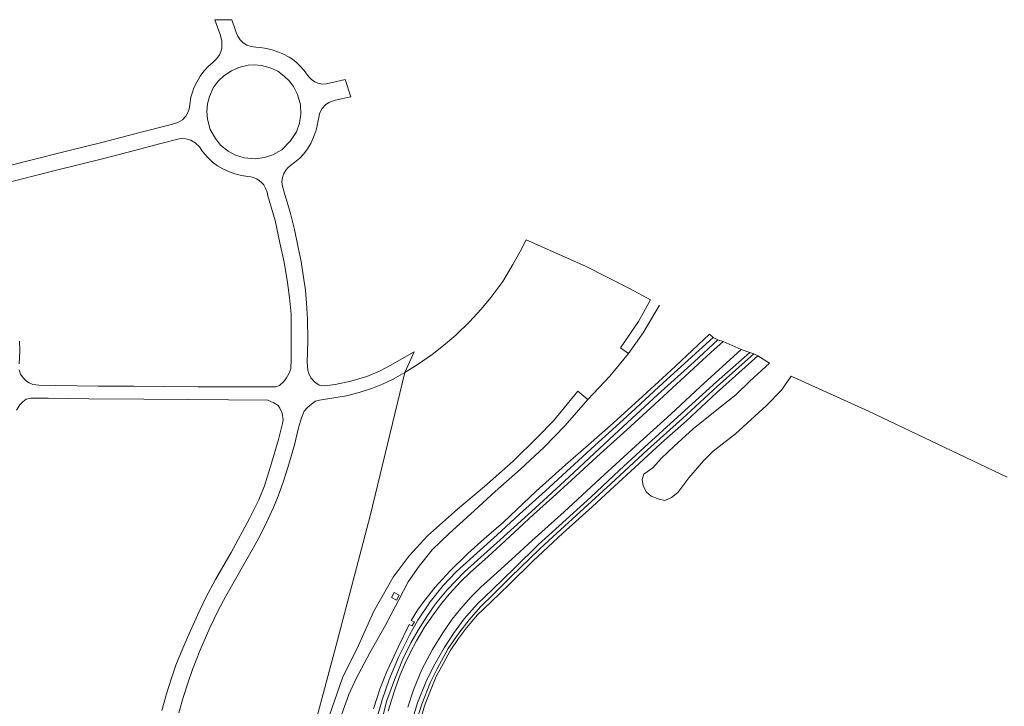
# Model space of a CAD drawing. Header units: metres. Extents: x 185049 to 189876, y 349292 to 352302.
# Tile 240 of 256: x 187665 to 187938, y 351886 to 352077. Entities that reach past the tile are written whole.
import ezdxf

# ---------------------------------------------------------------- set-up
doc = ezdxf.new("R2010")
doc.units = ezdxf.units.M
for name, color, linetype, lineweight in [('B-WE-GR-GRAS-GV', 60, 'Continuous', 13), ('B-WE-GW-TALUD_KRUIN-G', 90, 'Continuous', 18), ('B-WE-OG-TERREIN_GROEN-GV', 7, 'Continuous', 18), ('B-WE-OG-WATER_GREPPEL-G', 160, 'Continuous', 18), ('B-WE-OG-WATER_SLOOT-G', 120, 'Continuous', 18), ('B-WE-VH-VERHARDING_ASFALT-GV', 252, 'Continuous', 18)]:
    doc.layers.add(name, color=color, linetype=linetype, lineweight=lineweight)

msp = doc.modelspace()

# ---------------------------------------------------------------- linework, layer by layer
at = {"layer": 'B-WE-GR-GRAS-GV'}
for points in [[(187744.385, 351871.358, 24.828), (187752.73, 351902.872, 24.828), (187762.322, 351939.091, 24.872), (187771.952, 351978.915, 25.004), (187775.568, 351981.194, 25.035), (187779.52, 351983.888, 25.019), (187782.667, 351986.356, 25.015), (187786.021, 351989.261, 25.015), (187789.823, 351992.966, 25.007), (187793.081, 351996.499, 25.011), (187795.743, 351999.681, 24.976), (187799.073, 352004.17, 24.984), (187801.89, 352008.811, 25.003), (187803.875, 352012.439, 25.011), (187805.563, 352015.737, 24.999), (187822.044, 352008.376, 24.773), (187834.229, 352002.166, 24.738), (187840.066, 351999.04, 24.743), (187836.719, 351993.043, 24.755), (187831.723, 351985.693, 24.755), (187833.949, 351984.188, 24.669), (187828.746, 351977.833, 24.523), (187822.69, 351971.388, 24.578), (187819.869, 351973.722, 24.732), (187813.201, 351965.511, 24.751), (187808.734, 351960.901, 24.755), (187801.997, 351954.29, 24.763), (187794.038, 351947.229, 24.783), (187786.538, 351940.949, 24.799), (187778.2, 351933.523, 24.795), (187773.121, 351927.97, 24.763), (187768.646, 351922.044, 24.775), (187763.184, 351912.451, 24.791), (187759.046, 351903.116, 24.913), (187754.62, 351894.142, 24.834), (187750.881, 351883.524, 24.881)], [(187763.179, 351885.51, 22.991), (187764.973, 351891.005, 22.979), (187766.912, 351895.907, 22.979), (187768.354, 351899.021, 22.971), (187770.017, 351902.638, 22.979), (187773.146, 351908.943, 23.03), (187773.986, 351908.533, 22.495), (187774.566, 351909.678, 22.589), (187773.709, 351910.096, 23.03), (187775.468, 351912.904, 23.022), (187777.181, 351915.328, 22.995), (187780.34, 351919.345, 23.05), (187784.394, 351923.778, 23.046), (187789.435, 351928.652, 23.026), (187793.932, 351932.754, 22.991), (187799.294, 351937.383, 23.05), (187808.365, 351945.951, 23.16), (187816.517, 351953.228, 23.145), (187822.906, 351958.836, 23.046), (187829.694, 351964.835, 22.991), (187837.945, 351972.269, 22.987), (187843.383, 351977.314, 22.86), (187846.981, 351980.652, 22.983), (187856.434, 351989.506, 22.999), (187857.467, 351988.636, 22.349), (187843.562, 351975.977, 22.455), (187833.516, 351966.681, 22.408), (187824.651, 351958.615, 22.404), (187817.852, 351952.385, 22.392), (187810.935, 351946.056, 22.385), (187803.763, 351939.519, 22.388), (187797.5, 351933.793, 22.377), (187790.949, 351927.905, 22.4), (187786.139, 351923.57, 22.396), (187782.518, 351919.785, 22.396), (187778.91, 351915.266, 22.416), (187775.495, 351910.182, 22.416), (187773.308, 351906.175, 22.416), (187770.238, 351900.024, 22.416), (187767.556, 351893.701, 22.467), (187765.585, 351888.079, 22.467), (187763.606, 351880.913, 22.471)], [(187763.606, 351880.913, 22.471), (187765.585, 351888.079, 22.467), (187767.556, 351893.701, 22.467), (187770.238, 351900.024, 22.416), (187773.308, 351906.175, 22.416), (187775.495, 351910.182, 22.416), (187778.91, 351915.266, 22.416), (187782.518, 351919.785, 22.396), (187786.139, 351923.57, 22.396), (187790.949, 351927.905, 22.4), (187797.5, 351933.793, 22.377), (187803.763, 351939.519, 22.388), (187810.935, 351946.056, 22.385), (187817.852, 351952.385, 22.392), (187824.651, 351958.615, 22.404), (187833.516, 351966.681, 22.408), (187843.562, 351975.977, 22.455), (187857.467, 351988.636, 22.349), (187858.771, 351987.934, 23.026), (187852.215, 351981.8, 23.019), (187842.086, 351972.804, 22.987), (187830.023, 351961.563, 23.011), (187816.25, 351948.699, 23.003), (187808.046, 351941.239, 23.019), (187798.399, 351932.44, 23.003), (187788.48, 351923.559, 22.999), (187783.646, 351918.586, 22.983), (187780.385, 351914.657, 22.987), (187777.979, 351911.208, 22.979), (187775.615, 351907.387, 22.995), (187773.574, 351903.878, 23.007), (187771.277, 351899.166, 23.015), (187768.999, 351893.623, 23.003), (187766.947, 351887.842, 23.05), (187765.624, 351882.75, 23.034)], [(187765.624, 351882.75, 23.034), (187766.947, 351887.842, 23.05), (187768.999, 351893.623, 23.003), (187771.277, 351899.166, 23.015), (187773.574, 351903.878, 23.007), (187775.615, 351907.387, 22.995), (187777.979, 351911.208, 22.979), (187780.385, 351914.657, 22.987), (187783.646, 351918.586, 22.983), (187788.48, 351923.559, 22.999), (187798.399, 351932.44, 23.003), (187808.046, 351941.239, 23.019), (187816.25, 351948.699, 23.003), (187830.023, 351961.563, 23.011), (187842.086, 351972.804, 22.987), (187852.215, 351981.8, 23.019), (187858.771, 351987.934, 23.026), (187860.248, 351987.52, 22.999), (187856.832, 351984.424, 22.975), (187848.447, 351976.749, 22.92), (187841.274, 351970.13, 23.015), (187833.468, 351962.997, 23.03), (187826.203, 351956.363, 23.026), (187818.135, 351949.034, 23.015), (187812.876, 351944.157, 23.05), (187807.644, 351939.459, 22.995), (187803.659, 351935.763, 22.991), (187799.785, 351932.128, 22.991), (187794.904, 351927.72, 22.991), (187790.155, 351923.441, 22.999), (187787.434, 351920.839, 23.003), (187784.208, 351917.399, 22.983), (187782.12, 351914.811, 22.963), (187779.769, 351911.674, 22.952), (187777.404, 351908.189, 22.971), (187775.137, 351904.404, 22.975), (187773.364, 351901.059, 23.011), (187772.036, 351898.236, 23.007), (187770.6, 351894.941, 23.038), (187769.293, 351891.369, 23.026), (187768.173, 351887.95, 23.03), (187767.256, 351884.936, 23.03)], [(187772.747, 351886.035, 22.959), (187774.333, 351890.828, 22.959), (187776.644, 351896.456, 22.956), (187779.55, 351902.018, 22.963), (187782.429, 351906.637, 23.015), (187785.052, 351910.39, 23.019), (187787.417, 351913.401, 23.022), (187790.301, 351916.621, 23.022), (187793.025, 351919.334, 23.022), (187796.563, 351922.523, 23.007), (187801.569, 351927.103, 23.034), (187807.28, 351932.228, 23.034), (187816.128, 351940.225, 23.042), (187826.094, 351949.425, 23.078), (187836.977, 351959.454, 23.082), (187845.73, 351967.284, 23.085), (187853.88, 351974.892, 23.034), (187865.217, 351985.238, 23.03), (187867.637, 351984.465, 23.054), (187858.366, 351976.288, 23.078), (187847.697, 351966.533, 23.085), (187838.281, 351958.106, 23.078), (187831.436, 351951.759, 23.078), (187823.525, 351944.313, 23.03), (187814.775, 351936.309, 23.019), (187809.029, 351931.146, 23.019), (187802.317, 351924.538, 23.026), (187796.268, 351918.683, 23.026), (187792.024, 351914.625, 23.03), (187788.345, 351910.502, 22.995), (187785.376, 351906.458, 22.991), (187782.8, 351902.504, 22.959), (187779.865, 351897.246, 22.959), (187777.777, 351892.916, 22.959), (187775.453, 351887.214, 22.959), (187774.141, 351882.953, 22.924)], [(187774.141, 351882.953, 22.924), (187775.453, 351887.214, 22.959), (187777.777, 351892.916, 22.959), (187779.865, 351897.246, 22.959), (187782.8, 351902.504, 22.959), (187785.376, 351906.458, 22.991), (187788.345, 351910.502, 22.995), (187792.024, 351914.625, 23.03), (187796.268, 351918.683, 23.026), (187802.317, 351924.538, 23.026), (187809.029, 351931.146, 23.019), (187814.775, 351936.309, 23.019), (187823.525, 351944.313, 23.03), (187831.436, 351951.759, 23.078), (187838.281, 351958.106, 23.078), (187847.697, 351966.533, 23.085), (187858.366, 351976.288, 23.078), (187867.637, 351984.465, 23.054), (187868.74, 351984.101, 22.562), (187858.559, 351974.97, 22.538), (187848.918, 351966.106, 22.53), (187839.246, 351957.405, 22.526), (187829.102, 351948.003, 22.526), (187814.108, 351934.278, 22.546), (187809.406, 351929.919, 22.483), (187801.25, 351922.044, 22.511), (187796.484, 351917.359, 22.522), (187792.914, 351913.886, 22.451), (187789.804, 351910.265, 22.479), (187786.904, 351906.543, 22.514), (187783.957, 351902.255, 22.491), (187780.905, 351896.679, 22.511), (187778.975, 351892.717, 22.467), (187776.665, 351886.826, 22.42), (187775.16, 351882.214, 22.44)], [(187775.16, 351882.214, 22.44), (187776.665, 351886.826, 22.42), (187778.975, 351892.717, 22.467), (187780.905, 351896.679, 22.511), (187783.957, 351902.255, 22.491), (187786.904, 351906.543, 22.514), (187789.804, 351910.265, 22.479), (187792.914, 351913.886, 22.451), (187796.484, 351917.359, 22.522), (187801.25, 351922.044, 22.511), (187809.406, 351929.919, 22.483), (187814.108, 351934.278, 22.546), (187829.102, 351948.003, 22.526), (187839.246, 351957.405, 22.526), (187848.918, 351966.106, 22.53), (187858.559, 351974.97, 22.538), (187868.74, 351984.101, 22.562), (187869.81, 351983.543, 23.093), (187858.387, 351973.23, 23.07), (187850.031, 351965.507, 23.101), (187843.003, 351959.236, 23.042), (187835.733, 351952.483, 23.015), (187830.09, 351947.307, 23.007), (187823.843, 351941.593, 23.022), (187815.743, 351934.321, 22.956), (187807.533, 351926.613, 22.952), (187800.875, 351920.082, 23.019), (187795.859, 351915.271, 22.959), (187792.114, 351911.598, 22.928), (187789.027, 351908.046, 22.822), (187786.778, 351905.051, 22.794), (187784.484, 351901.612, 22.782), (187782.622, 351898.253, 22.766), (187780.634, 351894.519, 22.77), (187779.04, 351890.616, 22.763), (187777.407, 351886.419, 22.727), (187776.232, 351882.483, 22.755)], [(187776.232, 351882.483, 22.755), (187777.407, 351886.419, 22.727), (187779.04, 351890.616, 22.763), (187780.634, 351894.519, 22.77), (187782.622, 351898.253, 22.766), (187784.484, 351901.612, 22.782), (187786.778, 351905.051, 22.794), (187789.027, 351908.046, 22.822), (187792.114, 351911.598, 22.928), (187795.859, 351915.271, 22.959), (187800.875, 351920.082, 23.019), (187807.533, 351926.613, 22.952), (187815.743, 351934.321, 22.956), (187823.843, 351941.593, 23.022), (187830.09, 351947.307, 23.007), (187835.733, 351952.483, 23.015), (187843.003, 351959.236, 23.042), (187850.031, 351965.507, 23.101), (187858.387, 351973.23, 23.07), (187869.81, 351983.543, 23.093), (187873.128, 351981.458, 22.968), (187867.624, 351976.436, 23.019), (187863.697, 351972.641, 23.028), (187857.501, 351967.774, 23.045), (187851.883, 351963.29, 23.105), (187846.647, 351958.421, 23.045), (187843.144, 351955.086, 23.053), (187840.757, 351952.44, 23.053), (187838.217, 351950.639, 23.071), (187837.753, 351949.142, 22.873), (187838.057, 351947.451, 22.864), (187838.976, 351945.643, 22.856), (187840.241, 351944.526, 22.847), (187842.43, 351943.715, 22.83), (187844.081, 351943.366, 22.856), (187845.85, 351944.207, 22.856), (187847.697, 351945.587, 22.856), (187850.702, 351949.653, 22.873), (187854.784, 351954.332, 22.847), (187857.479, 351957.016, 22.864), (187863.675, 351961.883, 22.856), (187872.22, 351969.703, 22.822), (187876.379, 351973.959, 22.873), (187879.08, 351977.825, 22.941), (187900.558, 351968.147, 22.812), (187939.033, 351949.797, 23.115)], [(187709.182, 351884.414, 24.995), (187710.412, 351888.734, 24.982), (187711.573, 351892.392, 24.987), (187712.992, 351896.476, 25), (187714.997, 351901.623, 25), (187717.79, 351908.043, 24.978), (187720.263, 351913.021, 24.974), (187722.209, 351916.777, 24.952), (187725.257, 351922.188, 24.969), (187727.675, 351926.464, 24.956), (187729.966, 351930.348, 24.965), (187731.836, 351933.85, 24.978), (187733.522, 351937.273, 25.004), (187735.484, 351941.413, 24.991), (187736.77, 351944.591, 25), (187738.262, 351948.764, 25.004), (187739.435, 351952.527, 24.987), (187741.342, 351958.766, 24.995), (187742.448, 351963.494, 24.995), (187743.22, 351966.326, 25.004), (187743.98, 351968.131, 24.982), (187744.913, 351969.183, 24.969), (187746.005, 351970.068, 24.965), (187747.157, 351970.887, 25.044), (187748.236, 351971.241, 25.026), (187752.174, 351971.809, 25.039), (187755.753, 351972.396, 25.017), (187759.236, 351973.325, 25.009), (187762.964, 351974.534, 25.017), (187765.71, 351975.685, 25.022), (187768.678, 351977.069, 25.004), (187771.952, 351978.915, 25.004), (187762.322, 351939.091, 24.872), (187752.73, 351902.872, 24.828), (187744.385, 351871.358, 24.828)], [(187664.197, 351968.437, 25.066), (187665.084, 351969.886, 25.066), (187665.964, 351970.741, 25.07), (187666.898, 351971.465, 25.057), (187668.142, 351971.714, 25.052), (187672.944, 351971.764, 25.079), (187684.218, 351971.537, 25.031), (187699.539, 351971.49, 25.022), (187711.67, 351971.421, 25.031), (187722.998, 351971.334, 25.035), (187733.897, 351971.16, 25.035), (187735.546, 351970.48, 25.026), (187736.798, 351969.725, 25.026), (187737.271, 351968.96, 25.026), (187737.847, 351967.585, 25.026), (187738.142, 351965.712, 25.026), (187737.999, 351964.713, 25.026), (187736.895, 351960.257, 25.026), (187734.947, 351953.691, 24.995), (187732.97, 351947.442, 24.991), (187731.378, 351943.5, 25.009), (187728.845, 351938.32, 25.013), (187723.723, 351928.886, 25.013), (187719.394, 351921.404, 24.995), (187716.741, 351916.444, 24.96), (187714.373, 351911.508, 24.965), (187711.946, 351906.134, 24.969), (187710.328, 351902.407, 24.974), (187708.412, 351897.625, 24.978), (187707.091, 351893.754, 24.987), (187705.792, 351889.735, 25), (187704.522, 351885.043, 25.004)]]:
    msp.add_polyline3d(points, dxfattribs=at)
at = {"layer": 'B-WE-GW-TALUD_KRUIN-G'}
msp.add_polyline3d([(187842.554, 351997.543, 24.7), (187838.016, 351989.909, 24.751), (187833.949, 351984.188, 24.669), (187828.746, 351977.833, 24.523), (187822.69, 351971.388, 24.578), (187816.398, 351964.177, 24.716), (187810.529, 351958.147, 24.669), (187803.987, 351952.008, 24.692), (187797.018, 351945.889, 24.728), (187790.145, 351939.583, 24.728), (187784.256, 351934.18, 24.728), (187779.46, 351929.679, 24.747), (187775.844, 351925.163, 24.743), (187772.799, 351920.759, 24.743), (187770.281, 351915.782, 24.645), (187766.544, 351908.793, 24.59), (187762.172, 351901.049, 24.621), (187760.616, 351898.092, 24.52), (187758.363, 351893.81, 24.747), (187756.357, 351889.493, 24.72), (187754.301, 351883.875, 24.716)], dxfattribs=at)
at = {"layer": 'B-WE-OG-TERREIN_GROEN-GV'}
msp.add_polyline3d([(187750.881, 351883.524, 24.881), (187754.62, 351894.142, 24.834), (187759.046, 351903.116, 24.913), (187763.184, 351912.451, 24.791), (187768.646, 351922.044, 24.775), (187773.121, 351927.97, 24.763), (187778.2, 351933.523, 24.795), (187786.538, 351940.949, 24.799), (187794.038, 351947.229, 24.783), (187801.997, 351954.29, 24.763), (187808.734, 351960.901, 24.755), (187813.201, 351965.511, 24.751), (187819.869, 351973.722, 24.732), (187822.69, 351971.388, 24.578), (187816.398, 351964.177, 24.716), (187810.529, 351958.147, 24.669), (187803.987, 351952.008, 24.692), (187797.018, 351945.889, 24.728), (187790.145, 351939.583, 24.728), (187784.256, 351934.18, 24.728), (187779.46, 351929.679, 24.747), (187775.844, 351925.163, 24.743), (187772.799, 351920.759, 24.743), (187770.281, 351915.782, 24.645), (187766.544, 351908.793, 24.59), (187762.172, 351901.049, 24.621), (187760.616, 351898.092, 24.52), (187758.363, 351893.81, 24.747), (187756.357, 351889.493, 24.72), (187754.301, 351883.875, 24.716)], dxfattribs=at)
msp.add_polyline3d([(187768.187, 351916.448, 24.68), (187769.559, 351915.689, 24.665), (187770.335, 351917.102, 24.665), (187768.961, 351917.856, 24.665)], close=True, dxfattribs=at)
at = {"layer": 'B-WE-OG-WATER_GREPPEL-G'}
for points in [[(187857.467, 351988.636, 22.349), (187843.562, 351975.977, 22.455), (187833.516, 351966.681, 22.408), (187824.651, 351958.615, 22.404), (187817.852, 351952.385, 22.392), (187810.935, 351946.056, 22.385), (187803.763, 351939.519, 22.388), (187797.5, 351933.793, 22.377), (187790.949, 351927.905, 22.4), (187786.139, 351923.57, 22.396), (187782.518, 351919.785, 22.396), (187778.91, 351915.266, 22.416), (187775.495, 351910.182, 22.416), (187773.308, 351906.175, 22.416), (187770.238, 351900.024, 22.416), (187767.556, 351893.701, 22.467), (187765.585, 351888.079, 22.467), (187763.606, 351880.913, 22.471)], [(187868.74, 351984.101, 22.562), (187858.559, 351974.97, 22.538), (187848.918, 351966.106, 22.53), (187839.246, 351957.405, 22.526), (187829.102, 351948.003, 22.526), (187814.108, 351934.278, 22.546), (187809.406, 351929.919, 22.483), (187801.25, 351922.044, 22.511), (187796.484, 351917.359, 22.522), (187792.914, 351913.886, 22.451), (187789.804, 351910.265, 22.479), (187786.904, 351906.543, 22.514), (187783.957, 351902.255, 22.491), (187780.905, 351896.679, 22.511), (187778.975, 351892.717, 22.467), (187776.665, 351886.826, 22.42), (187775.16, 351882.214, 22.44)]]:
    msp.add_polyline3d(points, dxfattribs=at)
at = {"layer": 'B-WE-OG-WATER_SLOOT-G'}
for points in [[(187765.624, 351882.75, 23.034), (187766.947, 351887.842, 23.05), (187768.999, 351893.623, 23.003), (187771.277, 351899.166, 23.015), (187773.574, 351903.878, 23.007), (187775.615, 351907.387, 22.995), (187777.979, 351911.208, 22.979), (187780.385, 351914.657, 22.987), (187783.646, 351918.586, 22.983), (187788.48, 351923.559, 22.999), (187798.399, 351932.44, 23.003), (187808.046, 351941.239, 23.019), (187816.25, 351948.699, 23.003), (187830.023, 351961.563, 23.011), (187842.086, 351972.804, 22.987), (187852.215, 351981.8, 23.019), (187858.771, 351987.934, 23.026)], [(187867.637, 351984.465, 23.054), (187858.366, 351976.288, 23.078), (187847.697, 351966.533, 23.085), (187838.281, 351958.106, 23.078), (187831.436, 351951.759, 23.078), (187823.525, 351944.313, 23.03), (187814.775, 351936.309, 23.019), (187809.029, 351931.146, 23.019), (187802.317, 351924.538, 23.026), (187796.268, 351918.683, 23.026), (187792.024, 351914.625, 23.03), (187788.345, 351910.502, 22.995), (187785.376, 351906.458, 22.991), (187782.8, 351902.504, 22.959), (187779.865, 351897.246, 22.959), (187777.777, 351892.916, 22.959), (187775.453, 351887.214, 22.959), (187774.141, 351882.953, 22.924)], [(187776.232, 351882.483, 22.755), (187777.407, 351886.419, 22.727), (187779.04, 351890.616, 22.763), (187780.634, 351894.519, 22.77), (187782.622, 351898.253, 22.766), (187784.484, 351901.612, 22.782), (187786.778, 351905.051, 22.794), (187789.027, 351908.046, 22.822), (187792.114, 351911.598, 22.928), (187795.859, 351915.271, 22.959), (187800.875, 351920.082, 23.019), (187807.533, 351926.613, 22.952), (187815.743, 351934.321, 22.956), (187823.843, 351941.593, 23.022), (187830.09, 351947.307, 23.007), (187835.733, 351952.483, 23.015), (187843.003, 351959.236, 23.042), (187850.031, 351965.507, 23.101), (187858.387, 351973.23, 23.07), (187869.81, 351983.543, 23.093)], [(187773.146, 351908.943, 23.03), (187770.017, 351902.638, 22.979), (187768.354, 351899.021, 22.971), (187766.912, 351895.907, 22.979), (187764.973, 351891.005, 22.979), (187763.179, 351885.51, 22.991)]]:
    msp.add_polyline3d(points, dxfattribs=at)
at = {"layer": 'B-WE-VH-VERHARDING_ASFALT-GV'}
for points in [[(187659.338, 352035.552, 25.009), (187667.432, 352037.576, 25.004), (187678.407, 352040.39, 25.009), (187687.851, 352042.741, 25.039), (187698.424, 352045.505, 24.974), (187706.843, 352047.594, 24.987), (187708.94, 352048.213, 25.004), (187710.184, 352049.003, 25.039), (187711.124, 352050, 25.044), (187711.736, 352051.015, 25.022), (187712.12, 352051.989, 25.026), (187712.258, 352053.286, 25.017), (187712.548, 352055.312, 25), (187712.88, 352056.432, 25.004), (187713.406, 352057.871, 25), (187714.185, 352059.476, 24.974), (187715.143, 352061.086, 24.978), (187716.177, 352062.508, 24.978), (187717.37, 352063.813, 24.982), (187718.734, 352064.99, 25.017), (187719.782, 352066.015, 25.026), (187720.467, 352067.057, 25.035), (187720.854, 352067.994, 25.009), (187721.098, 352068.893, 24.995), (187721.153, 352069.851, 24.978), (187721.158, 352070.941, 24.974), (187720.653, 352072.641, 24.978), (187719.231, 352076.786, 24.978), (187723.951, 352076.743, 24.974), (187724.843, 352074.052, 24.969), (187725.074, 352073.237, 24.982), (187725.543, 352072.229, 24.987), (187726.251, 352071.189, 24.978), (187727.104, 352070.382, 25.022), (187728.045, 352069.748, 25.035), (187729.242, 352069.326, 25.035), (187730.539, 352069.177, 25.039), (187731.815, 352069.071, 25.039), (187732.947, 352068.919, 25.022), (187733.901, 352068.728, 25.022), (187735.073, 352068.451, 25.022), (187736.715, 352067.883, 25.026), (187738.068, 352067.353, 25.013), (187739.818, 352066.415, 25), (187740.756, 352065.801, 24.96), (187741.858, 352064.931, 24.96), (187742.72, 352064.036, 24.995), (187743.939, 352062.643, 25.009), (187744.932, 352061.402, 25.013), (187745.542, 352060.638, 25.013), (187746.029, 352060.166, 25.013), (187746.95, 352059.527, 25.013), (187747.793, 352059.187, 25.013), (187749.004, 352058.923, 25.013), (187750.099, 352058.948, 25.017), (187751.425, 352059.217, 24.978), (187755.329, 352060.168, 24.978), (187756.886, 352055.374, 24.978), (187752.626, 352054.487, 24.995), (187750.785, 352053.785, 25.031), (187749.929, 352053.196, 25.031), (187748.911, 352052.06, 25.017), (187748.218, 352050.681, 25.026), (187748.011, 352049.688, 25.013), (187747.905, 352048.774, 25.017), (187747.624, 352047.314, 25.009), (187747.21, 352045.894, 25.035), (187746.605, 352044.199, 25.022), (187745.788, 352042.465, 25.013), (187744.893, 352040.955, 25.009), (187743.85, 352039.548, 25.009), (187742.766, 352038.394, 25.009), (187741.419, 352037.255, 25.035), (187740.163, 352036.312, 25.035), (187739.522, 352035.769, 25.039), (187738.899, 352034.981, 25.039), (187738.292, 352033.879, 25.031), (187737.956, 352032.997, 25.026), (187737.795, 352031.827, 25.026), (187737.949, 352030.554, 25.026), (187738.411, 352028.887, 25.031), (187740.235, 352023.047, 24.991), (187741.336, 352018.587, 24.987), (187742.359, 352013.611, 24.974), (187743.163, 352009.722, 24.969), (187743.732, 352005.85, 24.96), (187744.311, 352001.755, 24.969), (187744.646, 351998.114, 24.969), (187744.874, 351993.67, 24.956), (187745.045, 351987.632, 24.952), (187744.83, 351981.649, 25.009), (187744.99, 351979.554, 25.009), (187745.253, 351978.572, 25.009), (187745.858, 351977.383, 25.009), (187746.97, 351976.218, 25.009), (187748.168, 351975.392, 24.995), (187749.588, 351975.132, 25.009), (187752.602, 351975.51, 25.013), (187756.915, 351976.436, 25.009), (187761.34, 351977.762, 24.969), (187765.046, 351979.308, 24.96), (187767.874, 351980.796, 24.96), (187774.486, 351984.59, 25.017), (187771.952, 351978.915, 25.004), (187768.678, 351977.069, 25.004), (187765.71, 351975.685, 25.022), (187762.964, 351974.534, 25.017), (187759.236, 351973.325, 25.009), (187755.753, 351972.396, 25.017), (187752.174, 351971.809, 25.039), (187748.236, 351971.241, 25.026), (187747.157, 351970.887, 25.044), (187746.005, 351970.068, 24.965), (187744.913, 351969.183, 24.969), (187743.98, 351968.131, 24.982), (187743.22, 351966.326, 25.004), (187742.448, 351963.494, 24.995), (187741.342, 351958.766, 24.995), (187739.435, 351952.527, 24.987), (187738.262, 351948.764, 25.004), (187736.77, 351944.591, 25), (187735.484, 351941.413, 24.991), (187733.522, 351937.273, 25.004), (187731.836, 351933.85, 24.978), (187729.966, 351930.348, 24.965), (187727.675, 351926.464, 24.956), (187725.257, 351922.188, 24.969), (187722.209, 351916.777, 24.952), (187720.263, 351913.021, 24.974), (187717.79, 351908.043, 24.978), (187714.997, 351901.623, 25), (187712.992, 351896.476, 25), (187711.573, 351892.392, 24.987), (187710.412, 351888.734, 24.982), (187709.182, 351884.414, 24.995)], [(187664.934, 351979.656, 25.079), (187665.301, 351978.458, 25.079), (187666.05, 351977.422, 25.074), (187666.968, 351976.494, 25.074), (187667.695, 351975.989, 25.074), (187668.661, 351975.523, 25.039), (187670.359, 351975.403, 25.044), (187675.076, 351975.307, 25.044), (187686.822, 351975.108, 25.022), (187696.685, 351975.115, 25.009), (187705.182, 351974.991, 25.026), (187714.61, 351974.907, 25.039), (187725.164, 351974.858, 25.061), (187736.138, 351974.921, 24.995), (187737.158, 351975.254, 24.995), (187738.31, 351976.356, 24.995), (187739.089, 351977.363, 24.995), (187739.838, 351978.658, 24.995), (187740.291, 351979.876, 25.004), (187740.42, 351982.553, 25.009), (187740.4, 351989.147, 24.969), (187740.334, 351995.021, 24.947), (187739.958, 351999.735, 24.943), (187739.366, 352003.84, 24.969), (187738.437, 352009.457, 24.987), (187737.244, 352014.878, 24.995), (187735.939, 352021.053, 25), (187733.931, 352027.915, 25.031), (187733.712, 352028.955, 25.074), (187733.272, 352030.071, 25.074), (187732.772, 352030.925, 25.066), (187732.209, 352031.502, 25.057), (187731.484, 352032.182, 25.057), (187730.759, 352032.636, 25.057), (187729.926, 352032.993, 25.057), (187729.146, 352033.176, 25.057), (187728.325, 352033.299, 25.057), (187726.581, 352033.533, 25.052), (187724.753, 352033.998, 25.039), (187723.225, 352034.547, 25.039), (187721.415, 352035.36, 25.048), (187719.92, 352036.221, 25.044), (187718.548, 352037.24, 25.044), (187717.143, 352038.598, 25.07), (187715.779, 352040.208, 25.07), (187714.913, 352041.477, 25.026), (187713.744, 352042.573, 25.026), (187712.577, 352043.307, 25.026), (187711.15, 352043.754, 25.026), (187710.091, 352043.862, 25.026), (187709.27, 352043.679, 25.026), (187704.217, 352042.437, 25.044), (187696.889, 352040.523, 25.079), (187688.04, 352038.198, 25.057), (187674.944, 352034.952, 25.057), (187660.401, 352031.269, 25.022)], [(187664.985, 351987.607, 25.044), (187665.066, 351984.754, 25.044), (187664.914, 351981.308, 25.052)], [(187767.256, 351884.936, 23.03), (187768.173, 351887.95, 23.03), (187769.293, 351891.369, 23.026), (187770.6, 351894.941, 23.038), (187772.036, 351898.236, 23.007), (187773.364, 351901.059, 23.011), (187775.137, 351904.404, 22.975), (187777.404, 351908.189, 22.971), (187779.769, 351911.674, 22.952), (187782.12, 351914.811, 22.963), (187784.208, 351917.399, 22.983), (187787.434, 351920.839, 23.003), (187790.155, 351923.441, 22.999), (187794.904, 351927.72, 22.991), (187799.785, 351932.128, 22.991), (187803.659, 351935.763, 22.991), (187807.644, 351939.459, 22.995), (187812.876, 351944.157, 23.05), (187818.135, 351949.034, 23.015), (187826.203, 351956.363, 23.026), (187833.468, 351962.997, 23.03), (187841.274, 351970.13, 23.015), (187848.447, 351976.749, 22.92), (187856.832, 351984.424, 22.975), (187860.248, 351987.52, 22.999), (187865.217, 351985.238, 23.03), (187853.88, 351974.892, 23.034), (187845.73, 351967.284, 23.085), (187836.977, 351959.454, 23.082), (187826.094, 351949.425, 23.078), (187816.128, 351940.225, 23.042), (187807.28, 351932.228, 23.034), (187801.569, 351927.103, 23.034), (187796.563, 351922.523, 23.007), (187793.025, 351919.334, 23.022), (187790.301, 351916.621, 23.022), (187787.417, 351913.401, 23.022), (187785.052, 351910.39, 23.019), (187782.429, 351906.637, 23.015), (187779.55, 351902.018, 22.963), (187776.644, 351896.456, 22.956), (187774.333, 351890.828, 22.959), (187772.747, 351886.035, 22.959)], [(187704.522, 351885.043, 25.004), (187705.792, 351889.735, 25), (187707.091, 351893.754, 24.987), (187708.412, 351897.625, 24.978), (187710.328, 351902.407, 24.974), (187711.946, 351906.134, 24.969), (187714.373, 351911.508, 24.965), (187716.741, 351916.444, 24.96), (187719.394, 351921.404, 24.995), (187723.723, 351928.886, 25.013), (187728.845, 351938.32, 25.013), (187731.378, 351943.5, 25.009), (187732.97, 351947.442, 24.991), (187734.947, 351953.691, 24.995), (187736.895, 351960.257, 25.026), (187737.999, 351964.713, 25.026), (187738.142, 351965.712, 25.026), (187737.847, 351967.585, 25.026), (187737.271, 351968.96, 25.026), (187736.798, 351969.725, 25.026), (187735.546, 351970.48, 25.026), (187733.897, 351971.16, 25.035), (187722.998, 351971.334, 25.035), (187711.67, 351971.421, 25.031), (187699.539, 351971.49, 25.022), (187684.218, 351971.537, 25.031), (187672.944, 351971.764, 25.079), (187668.142, 351971.714, 25.052), (187666.898, 351971.465, 25.057), (187665.964, 351970.741, 25.07), (187665.084, 351969.886, 25.066), (187664.197, 351968.437, 25.066)]]:
    msp.add_polyline3d(points, dxfattribs=at)
msp.add_polyline3d([(187717.921, 352046.325, 25.114), (187719.397, 352043.777, 25.127), (187720.798, 352041.963, 25.127), (187722.859, 352040.271, 25.149), (187724.956, 352039.171, 25.153), (187727.304, 352038.457, 25.153), (187730.466, 352038.182, 25.153), (187732.959, 352038.522, 25.149), (187735.286, 352039.275, 25.149), (187737.772, 352040.664, 25.14), (187740.233, 352043.144, 25.109), (187741.82, 352045.681, 25.101), (187742.689, 352048.053, 25.096), (187743.03, 352050.524, 25.096), (187742.948, 352053.133, 25.096), (187742.126, 352056.011, 25.101), (187741.066, 352058.206, 25.101), (187739.831, 352059.805, 25.101), (187738.392, 352061.152, 25.101), (187736.649, 352062.467, 25.101), (187734.515, 352063.407, 25.101), (187732.187, 352064.074, 25.101), (187730.234, 352064.214, 25.105), (187728.468, 352064.15, 25.105), (187725.823, 352063.484, 25.101), (187723.85, 352062.595, 25.101), (187721.659, 352061.202, 25.096), (187720.13, 352059.723, 25.088), (187718.773, 352057.847, 25.088), (187717.714, 352055.501, 25.083), (187717.176, 352053.427, 25.079), (187716.951, 352051.275, 25.083), (187717.151, 352049.208, 25.083)], close=True, dxfattribs=at)

doc.saveas('drawing.dxf')
